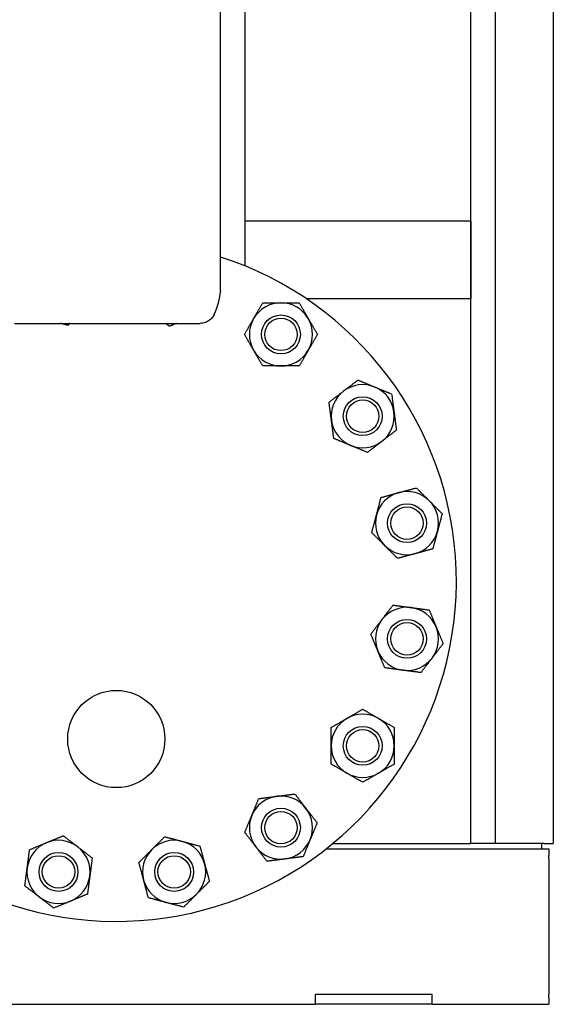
# Model space of a CAD drawing. Header units: inches. Extents: x 12 to 564, y 10 to 374.
# Tile 18 of 158: x 102 to 115, y 86 to 111. Entities that reach past the tile are written whole.
import ezdxf

# ---------------------------------------------------------------- set-up
doc = ezdxf.new("R2010")
doc.units = ezdxf.units.IN
doc.header["$LTSCALE"] = 16
doc.header["$MEASUREMENT"] = 0
doc.layers.add('Visible (ANSI)', color=7, linetype='Continuous', lineweight=30)

msp = doc.modelspace()

# ---------------------------------------------------------------- linework, layer by layer
at = {"layer": 'Visible (ANSI)'}
for p, q in [((113.886, 197.274), (113.886, 89.902)), ((115.386, 197.274), (115.386, 89.902)), ((113.266, 89.902), (113.266, 195.984)), ((107.454, 104.748), (107.454, 143.397)), ((106.826, 104.123), (106.826, 114.156)), ((113.266, 105.902), (107.454, 105.902)), ((113.266, 105.902), (113.266, 103.902)), ((113.266, 103.902), (109.037, 103.902)), ((101.521, 103.273), (104.868, 103.273)), ((104.868, 103.273), (106.302, 103.273)), ((109.712, 89.902), (113.266, 89.902)), ((113.886, 89.902), (113.266, 89.902)), ((115.147, 89.902), (113.886, 89.902)), ((115.08, 89.902), (115.08, 89.767)), ((115.147, 89.902), (115.386, 89.902)), ((109.545, 89.767), (115.267, 89.767)), ((115.267, 89.767), (115.267, 89.591)), ((115.267, 89.504), (115.267, 89.591)), ((115.267, 89.504), (115.267, 89.446)), ((115.267, 89.446), (115.267, 89.218)), ((115.267, 89.218), (115.267, 86.317)), ((115.267, 86.317), (115.267, 86.089)), ((115.267, 86.089), (115.267, 86.031)), ((109.267, 85.767), (109.267, 86.017)), ((112.267, 86.017), (109.267, 86.017)), ((112.267, 85.767), (112.267, 86.017)), ((115.267, 85.943), (115.267, 86.031)), ((115.267, 85.943), (115.267, 85.767)), ((45.515, 85.767), (109.267, 85.767)), ((112.267, 85.767), (109.267, 85.767)), ((112.267, 85.767), (115.267, 85.767))]:
    msp.add_line(p, q, dxfattribs=at)
for centre, radius in [((108.377, 102.989), 0.5), ((108.377, 102.989), 0.5), ((108.377, 102.989), 0.417), ((110.481, 100.886), 0.5), ((110.481, 100.886), 0.5), ((110.481, 100.886), 0.417), ((111.62, 98.137), 0.5), ((111.62, 98.137), 0.5), ((111.62, 98.137), 0.417), ((111.62, 95.162), 0.5), ((111.62, 95.162), 0.5), ((111.62, 95.162), 0.417), ((104.141, 92.587), 1.25), ((110.481, 92.413), 0.5), ((110.481, 92.413), 0.5), ((110.481, 92.413), 0.417), ((108.377, 90.309), 0.5), ((108.377, 90.309), 0.5), ((108.377, 90.309), 0.417), ((102.654, 89.171), 0.5), ((102.654, 89.171), 0.5), ((105.629, 89.171), 0.5), ((105.629, 89.171), 0.5), ((102.654, 89.171), 0.417), ((105.629, 89.171), 0.417)]:
    msp.add_circle(centre, radius, dxfattribs=at)
for centre, radius, start, end in [((104.141, 96.649), 8.75, 151.1907, 72.1305), ((104.868, 104.317), 1.969, 335.6354, 353.979), ((106.708, 104.123), 0.118, 353.979, 0), ((108.377, 102.989), 0.812, 90, 150), ((108.377, 102.989), 0.812, 30, 90), ((108.377, 102.989), 0.812, 150, 210), ((108.377, 102.989), 0.812, 330, 30), ((108.377, 102.989), 0.812, 210, 270), ((108.377, 102.989), 0.812, 270, 330), ((110.481, 100.886), 0.812, 127.5, 187.5), ((110.481, 100.886), 0.812, 67.5, 127.5), ((110.481, 100.886), 0.812, 7.5, 67.5), ((110.481, 100.886), 0.812, 187.5, 247.5), ((110.481, 100.886), 0.812, 307.5, 7.5), ((110.481, 100.886), 0.812, 247.5, 307.5), ((111.62, 98.137), 0.812, 105, 165), ((111.62, 98.137), 0.812, 45, 105), ((111.62, 98.137), 0.812, 345, 45), ((111.62, 98.137), 0.812, 165, 225), ((111.62, 98.137), 0.812, 285, 345), ((111.62, 98.137), 0.812, 225, 285), ((111.62, 95.162), 0.812, 82.5, 142.5), ((111.62, 95.162), 0.812, 22.5, 82.5), ((111.62, 95.162), 0.812, 142.5, 202.5), ((111.62, 95.162), 0.812, 322.5, 22.5), ((111.62, 95.162), 0.812, 202.5, 262.5), ((111.62, 95.162), 0.812, 262.5, 322.5), ((110.481, 92.413), 0.812, 60, 120), ((110.481, 92.413), 0.812, 120, 180), ((110.481, 92.413), 0.812, 0, 60), ((110.481, 92.413), 0.812, 180, 240), ((110.481, 92.413), 0.812, 300, 0), ((110.481, 92.413), 0.812, 240, 300), ((108.377, 90.309), 0.812, 97.5, 157.5), ((108.377, 90.309), 0.812, 37.5, 97.5), ((108.377, 90.309), 0.812, 157.5, 217.5), ((108.377, 90.309), 0.812, 337.5, 37.5), ((102.654, 89.171), 0.812, 112.5, 172.5), ((102.654, 89.171), 0.812, 52.5, 112.5), ((105.629, 89.171), 0.812, 75, 135), ((105.629, 89.171), 0.812, 15, 75), ((108.377, 90.309), 0.812, 277.5, 337.5), ((102.654, 89.171), 0.812, 352.5, 52.5), ((105.629, 89.171), 0.812, 135, 195), ((108.377, 90.309), 0.812, 217.5, 277.5), ((105.629, 89.171), 0.812, 315, 15), ((102.654, 89.171), 0.812, 172.5, 232.5), ((102.654, 89.171), 0.812, 292.5, 352.5), ((105.629, 89.171), 0.812, 195, 255), ((105.629, 89.171), 0.812, 255, 315), ((102.654, 89.171), 0.812, 232.5, 292.5)]:
    msp.add_arc(centre, radius, start, end, dxfattribs=at)
for points, weights in [([(107.674, 103.396), (107.783, 103.584), (107.908, 103.802)], [1, 1.0379548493, 1]), ([(107.908, 103.802), (108.16, 103.802), (108.377, 103.802)], [1, 1.0379548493, 1]), ([(108.377, 103.802), (108.595, 103.802), (108.847, 103.802)], [1, 1.0379548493, 1]), ([(108.847, 103.802), (108.972, 103.584), (109.081, 103.396)], [1, 1.0379548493, 1]), ([(107.439, 102.989), (107.565, 103.207), (107.674, 103.396)], [1, 1.0379548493, 1]), ([(109.081, 103.396), (109.19, 103.207), (109.316, 102.989)], [1, 1.0379548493, 1]), ([(102.896, 103.222), (102.796, 103.249), (102.704, 103.273)], [1, 1.0153949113, 1.01830112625]), ([(102.948, 103.273), (102.923, 103.248), (102.896, 103.222)], [1.00931321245, 1.00543483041, 1]), ([(105.506, 103.198), (105.456, 103.237), (105.408, 103.273)], [1, 1.00938662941, 1.01413043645]), ([(105.689, 103.273), (105.602, 103.237), (105.506, 103.198)], [1.01823978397, 1.01523596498, 1]), ([(107.674, 102.583), (107.565, 102.772), (107.439, 102.989)], [1, 1.0379548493, 1]), ([(109.316, 102.989), (109.19, 102.772), (109.081, 102.583)], [1, 1.0379548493, 1]), ([(107.908, 102.177), (107.783, 102.395), (107.674, 102.583)], [1, 1.0379548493, 1]), ([(109.081, 102.583), (108.972, 102.395), (108.847, 102.177)], [1, 1.0379548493, 1]), ([(108.377, 102.177), (108.16, 102.177), (107.908, 102.177)], [1, 1.0379548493, 1]), ([(108.847, 102.177), (108.595, 102.177), (108.377, 102.177)], [1, 1.0379548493, 1]), ([(109.987, 101.53), (110.159, 101.663), (110.359, 101.816)], [1, 1.0379548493, 1]), ([(110.359, 101.816), (110.591, 101.72), (110.792, 101.636)], [1, 1.0379548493, 1]), ([(109.614, 101.245), (109.814, 101.398), (109.987, 101.53)], [1, 1.0379548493, 1]), ([(110.792, 101.636), (110.993, 101.553), (111.226, 101.457)], [1, 1.0379548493, 1]), ([(111.226, 101.457), (111.258, 101.208), (111.287, 100.992)], [1, 1.0379548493, 1]), ([(109.676, 100.78), (109.647, 100.995), (109.614, 101.245)], [1, 1.0379548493, 1]), ([(109.737, 100.315), (109.704, 100.564), (109.676, 100.78)], [1, 1.0379548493, 1]), ([(111.287, 100.992), (111.315, 100.776), (111.348, 100.527)], [1, 1.0379548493, 1]), ([(111.348, 100.527), (111.149, 100.374), (110.976, 100.241)], [1, 1.0379548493, 1]), ([(110.17, 100.135), (109.969, 100.218), (109.737, 100.315)], [1, 1.0379548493, 1]), ([(110.976, 100.241), (110.803, 100.109), (110.604, 99.956)], [1, 1.0379548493, 1]), ([(110.604, 99.956), (110.371, 100.052), (110.17, 100.135)], [1, 1.0379548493, 1]), ([(111.409, 98.922), (111.62, 98.978), (111.863, 99.043)], [1, 1.0379548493, 1]), ([(111.863, 99.043), (112.04, 98.865), (112.194, 98.712)], [1, 1.0379548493, 1]), ([(110.835, 98.347), (110.891, 98.558), (110.956, 98.8)], [1, 1.0379548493, 1]), ([(110.956, 98.8), (111.199, 98.865), (111.409, 98.922)], [1, 1.0379548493, 1]), ([(112.194, 98.712), (112.348, 98.558), (112.526, 98.38)], [1, 1.0379548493, 1]), ([(110.713, 97.894), (110.779, 98.137), (110.835, 98.347)], [1, 1.0379548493, 1]), ([(112.526, 98.38), (112.461, 98.137), (112.405, 97.927)], [1, 1.0379548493, 1]), ([(111.045, 97.562), (110.891, 97.716), (110.713, 97.894)], [1, 1.0379548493, 1]), ([(112.405, 97.927), (112.348, 97.716), (112.283, 97.474)], [1, 1.0379548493, 1]), ([(111.377, 97.231), (111.199, 97.409), (111.045, 97.562)], [1, 1.0379548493, 1]), ([(112.283, 97.474), (112.04, 97.409), (111.83, 97.352)], [1, 1.0379548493, 1]), ([(111.83, 97.352), (111.62, 97.296), (111.377, 97.231)], [1, 1.0379548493, 1]), ([(110.975, 95.657), (111.108, 95.829), (111.261, 96.029)], [1, 1.0379548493, 1]), ([(111.261, 96.029), (111.51, 95.996), (111.726, 95.967)], [1, 1.0379548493, 1]), ([(111.726, 95.967), (111.942, 95.939), (112.191, 95.906)], [1, 1.0379548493, 1]), ([(112.191, 95.906), (112.287, 95.674), (112.37, 95.473)], [1, 1.0379548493, 1]), ([(110.69, 95.284), (110.843, 95.484), (110.975, 95.657)], [1, 1.0379548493, 1]), ([(112.37, 95.473), (112.454, 95.272), (112.55, 95.039)], [1, 1.0379548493, 1]), ([(110.869, 94.851), (110.786, 95.052), (110.69, 95.284)], [1, 1.0379548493, 1]), ([(112.55, 95.039), (112.397, 94.84), (112.264, 94.667)], [1, 1.0379548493, 1]), ([(111.049, 94.418), (110.952, 94.65), (110.869, 94.851)], [1, 1.0379548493, 1]), ([(111.514, 94.356), (111.298, 94.385), (111.049, 94.418)], [1, 1.0379548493, 1]), ([(112.264, 94.667), (112.132, 94.495), (111.979, 94.295)], [1, 1.0379548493, 1]), ([(111.979, 94.295), (111.73, 94.328), (111.514, 94.356)], [1, 1.0379548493, 1]), ([(110.075, 93.117), (110.263, 93.226), (110.481, 93.351)], [1, 1.0379548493, 1]), ([(110.481, 93.351), (110.699, 93.226), (110.887, 93.117)], [1, 1.0379548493, 1]), ([(109.669, 92.882), (109.886, 93.008), (110.075, 93.117)], [1, 1.0379548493, 1]), ([(110.887, 93.117), (111.076, 93.008), (111.294, 92.882)], [1, 1.0379548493, 1]), ([(109.669, 92.413), (109.669, 92.631), (109.669, 92.882)], [1, 1.0379548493, 1]), ([(111.294, 92.882), (111.294, 92.631), (111.294, 92.413)], [1, 1.0379548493, 1]), ([(109.669, 91.944), (109.669, 92.196), (109.669, 92.413)], [1, 1.0379548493, 1]), ([(111.294, 92.413), (111.294, 92.196), (111.294, 91.944)], [1, 1.0379548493, 1]), ([(110.075, 91.71), (109.886, 91.818), (109.669, 91.944)], [1, 1.0379548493, 1]), ([(111.294, 91.944), (111.076, 91.818), (110.887, 91.71)], [1, 1.0379548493, 1]), ([(110.481, 91.475), (110.263, 91.601), (110.075, 91.71)], [1, 1.0379548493, 1]), ([(110.887, 91.71), (110.699, 91.601), (110.481, 91.475)], [1, 1.0379548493, 1]), ([(108.271, 91.115), (108.487, 91.143), (108.736, 91.176)], [1, 1.0379548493, 1]), ([(108.736, 91.176), (108.89, 90.977), (109.022, 90.804)], [1, 1.0379548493, 1]), ([(107.627, 90.62), (107.71, 90.822), (107.806, 91.054)], [1, 1.0379548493, 1]), ([(107.806, 91.054), (108.056, 91.087), (108.271, 91.115)], [1, 1.0379548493, 1]), ([(107.447, 90.187), (107.543, 90.419), (107.627, 90.62)], [1, 1.0379548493, 1]), ([(109.022, 90.804), (109.155, 90.631), (109.308, 90.432)], [1, 1.0379548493, 1]), ([(109.308, 90.432), (109.211, 90.2), (109.128, 89.999)], [1, 1.0379548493, 1]), ([(107.733, 89.815), (107.6, 89.988), (107.447, 90.187)], [1, 1.0379548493, 1]), ([(101.909, 89.742), (102.142, 89.838), (102.343, 89.922)], [1, 1.0379548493, 1]), ([(102.343, 89.922), (102.544, 90.005), (102.776, 90.101)], [1, 1.0379548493, 1]), ([(102.776, 90.101), (102.976, 89.948), (103.148, 89.816)], [1, 1.0379548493, 1]), ([(105.054, 89.745), (105.208, 89.899), (105.386, 90.077)], [1, 1.0379548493, 1]), ([(105.386, 90.077), (105.629, 90.012), (105.839, 89.956)], [1, 1.0379548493, 1]), ([(105.839, 89.956), (106.049, 89.899), (106.292, 89.834)], [1, 1.0379548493, 1]), ([(109.128, 89.999), (109.045, 89.797), (108.949, 89.565)], [1, 1.0379548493, 1]), ([(101.848, 89.277), (101.877, 89.493), (101.909, 89.742)], [1, 1.0379548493, 1]), ([(103.148, 89.816), (103.321, 89.683), (103.52, 89.53)], [1, 1.0379548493, 1]), ([(104.723, 89.414), (104.9, 89.592), (105.054, 89.745)], [1, 1.0379548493, 1]), ([(106.292, 89.834), (106.357, 89.592), (106.414, 89.381)], [1, 1.0379548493, 1]), ([(108.018, 89.443), (107.865, 89.642), (107.733, 89.815)], [1, 1.0379548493, 1]), ([(103.52, 89.53), (103.488, 89.281), (103.459, 89.065)], [1, 1.0379548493, 1]), ([(104.844, 88.961), (104.788, 89.171), (104.723, 89.414)], [1, 1.0379548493, 1]), ([(106.414, 89.381), (106.47, 89.171), (106.535, 88.928)], [1, 1.0379548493, 1]), ([(108.484, 89.504), (108.268, 89.476), (108.018, 89.443)], [1, 1.0379548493, 1]), ([(108.949, 89.565), (108.699, 89.532), (108.484, 89.504)], [1, 1.0379548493, 1]), ([(101.787, 88.812), (101.82, 89.061), (101.848, 89.277)], [1, 1.0379548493, 1]), ([(103.459, 89.065), (103.431, 88.849), (103.398, 88.6)], [1, 1.0379548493, 1]), ([(104.965, 88.508), (104.9, 88.75), (104.844, 88.961)], [1, 1.0379548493, 1]), ([(106.535, 88.928), (106.357, 88.75), (106.203, 88.596)], [1, 1.0379548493, 1]), ([(102.159, 88.526), (101.986, 88.659), (101.787, 88.812)], [1, 1.0379548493, 1]), ([(103.398, 88.6), (103.166, 88.504), (102.965, 88.42)], [1, 1.0379548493, 1]), ([(106.203, 88.596), (106.049, 88.442), (105.872, 88.265)], [1, 1.0379548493, 1]), ([(102.531, 88.241), (102.332, 88.394), (102.159, 88.526)], [1, 1.0379548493, 1]), ([(102.965, 88.42), (102.763, 88.337), (102.531, 88.241)], [1, 1.0379548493, 1]), ([(105.419, 88.386), (105.208, 88.442), (104.965, 88.508)], [1, 1.0379548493, 1]), ([(105.872, 88.265), (105.629, 88.33), (105.419, 88.386)], [1, 1.0379548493, 1])]:
    msp.add_rational_spline(points, weights, degree=2, dxfattribs=at)
msp.add_open_spline([(106.661, 103.505), (106.644, 103.466), (106.619, 103.43), (106.561, 103.367), (106.527, 103.341), (106.451, 103.3), (106.41, 103.286), (106.346, 103.275), (106.324, 103.273), (106.302, 103.273)], degree=3, knots=[0, 0, 0, 0, 0.324069, 0.324069, 0.649158, 0.649158, 0.974211, 0.974211, 1.141073, 1.141073, 1.141073, 1.141073], dxfattribs=at)

doc.saveas('drawing.dxf')
